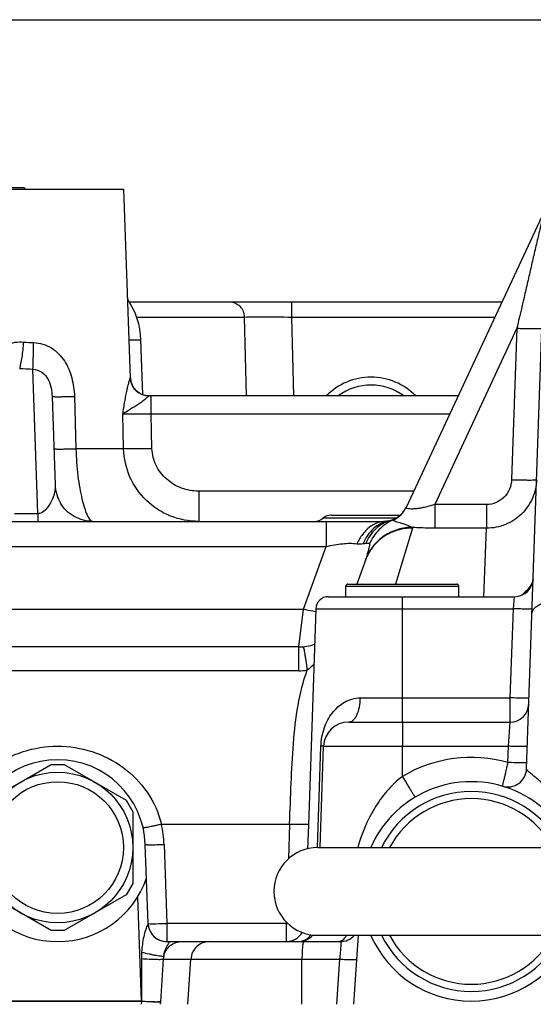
# Model space of a CAD drawing. Header units: millimetres. Extents: x 0 to 1189, y 0 to 841.
# Tile 10 of 68: x 546 to 579, y 124 to 187. Entities that reach past the tile are written whole.
import ezdxf

# ---------------------------------------------------------------- set-up
doc = ezdxf.new("R2010")
doc.units = ezdxf.units.MM
doc.header["$LTSCALE"] = 65.395
doc.layers.get('0').update_dxf_attribs({"linetype": 'CONTINUOUS'})
doc.layers.add('3_ALL_AXES', color=7, linetype='CONTINUOUS')
doc.layers.add('LAY0001', color=7, linetype='CONTINUOUS')

msp = doc.modelspace()

# ---------------------------------------------------------------- linework, layer by layer
at = {"color": 7, "linetype": 'Continuous'}
for p, q in [((393.874, 187.183), (655.474, 187.183)), ((578.598, 139.405), (579.941, 177.853)), ((546.557, 176.464), (502.79, 176.464)), ((546.557, 176.464), (546.596, 176.383)), ((579.712, 174.948), (570.908, 156.068)), ((553.243, 169.183), (577.024, 169.183)), ((548.32, 163.154), (548.517, 157.5)), ((574.226, 163.183), (554.518, 163.183)), ((548.862, 156.341), (548.862, 156.341)), ((478.791, 155.183), (569.724, 155.183)), ((569.608, 155.183), (569.609, 155.183)), ((569.612, 155.184), (569.609, 155.183)), ((568.321, 152.718), (567.762, 151.183)), ((567.074, 150.383), (567.074, 151.063)), ((567.194, 151.183), (574.154, 151.183)), ((574.274, 150.383), (574.274, 151.063)), ((565.954, 150.383), (577.823, 150.383)), ((564.065, 147.183), (508.882, 147.183)), ((570.674, 142.383), (577.543, 142.383)), ((565.423, 134.383), (565.648, 140.839)), ((544.294, 137.397), (548.253, 139.683)), ((548.253, 139.683), (549.094, 139.683)), ((549.094, 139.683), (553.053, 137.397)), ((553.053, 137.397), (553.474, 136.67)), ((553.474, 136.67), (553.474, 132.097)), ((564.675, 135.881), (564.673, 135.817)), ((565.274, 134.383), (584.874, 134.383)), ((553.474, 132.097), (553.053, 131.37)), ((548.253, 129.083), (544.294, 131.37)), ((553.053, 131.37), (549.094, 129.083)), ((554.446, 129.534), (554.446, 129.54)), ((549.094, 129.083), (548.253, 129.083)), ((565.274, 128.783), (584.874, 128.783)), ((555.645, 128.383), (566.714, 128.383))]:
    msp.add_line(p, q, dxfattribs=at)
at = {"color": 9, "linetype": 'Continuous'}
for p, q in [((563.593, 169.183), (563.593, 168.218)), ((553.715, 168.218), (560.588, 168.218)), ((560.588, 168.218), (560.711, 163.183)), ((563.593, 168.218), (563.716, 163.183)), ((563.593, 168.218), (576.574, 168.218)), ((577.98, 167.504), (572.737, 156.259)), ((577.98, 167.504), (577.643, 157.847)), ((553.237, 166.773), (553.993, 166.773)), ((547.417, 155.679), (547.095, 164.902)), ((553.319, 164.342), (553.322, 164.342)), ((549.749, 163.154), (549.847, 159.816)), ((554.648, 162.025), (554.648, 163.183)), ((552.889, 159.816), (552.835, 162.025)), ((573.686, 162.025), (554.648, 162.025)), ((554.697, 159.816), (554.648, 162.025)), ((552.889, 159.816), (549.847, 159.816)), ((557.675, 157.114), (557.675, 155.183)), ((571.396, 157.114), (557.675, 157.114)), ((572.737, 156.259), (572.737, 154.749)), ((576.041, 156.259), (572.737, 156.259)), ((576.041, 156.259), (576.041, 154.749)), ((545.93, 155.679), (547.417, 155.679)), ((547.417, 155.679), (547.417, 155.183)), ((565.812, 155.183), (565.812, 153.583)), ((571.328, 154.755), (570.235, 151.183)), ((576.041, 154.749), (572.737, 154.749)), ((575.865, 150.383), (576.041, 154.749)), ((507.135, 153.583), (565.812, 153.583)), ((564.356, 149.583), (565.812, 153.583)), ((567.074, 151.063), (574.274, 151.063)), ((570.674, 142.383), (570.674, 150.383)), ((577.755, 149.611), (577.823, 150.383)), ((508.591, 149.583), (564.356, 149.583)), ((564.065, 147.183), (564.356, 149.583)), ((565.155, 149.611), (577.755, 149.611)), ((577.557, 143.928), (577.755, 149.611)), ((564.065, 145.66), (564.065, 147.183)), ((564.065, 145.66), (508.882, 145.66)), ((567.996, 143.928), (577.557, 143.928)), ((577.543, 142.383), (577.557, 143.928)), ((577.449, 140.839), (577.543, 142.383)), ((565.256, 134.384), (565.476, 140.839)), ((570.674, 138.917), (570.674, 140.839)), ((570.674, 140.839), (577.449, 140.839)), ((577.413, 139.803), (577.449, 140.839)), ((555.297, 135.881), (563.476, 135.881)), ((563.476, 135.881), (563.399, 133.663)), ((564.673, 135.817), (564.62, 134.306)), ((555.469, 134.579), (555.645, 129.542)), ((555.645, 129.542), (555.645, 128.383)), ((563.258, 129.542), (555.645, 129.542)), ((563.261, 129.637), (563.258, 129.542)), ((563.258, 129.542), (563.258, 128.383)), ((555.412, 127.267), (566.662, 127.267)), ((556.977, 124.383), (557.178, 127.267)), ((564.249, 124.383), (564.267, 127.267)), ((566.662, 127.267), (566.46, 124.383)), ((554.02, 124.582), (543.328, 124.582)), ((554.02, 124.561), (543.328, 124.561)), ((554.02, 124.582), (554.02, 124.561)), ((554.026, 124.588), (554.039, 124.568)), ((554.027, 124.383), (554.039, 124.568)), ((555.232, 124.547), (555.221, 124.383))]:
    msp.add_line(p, q, dxfattribs=at)
at = {"color": 7, "linetype": 'Continuous'}
for points in [[(550.909, 155.184), (550.783, 155.189), (550.626, 155.204), (550.47, 155.229), (550.316, 155.263), (550.165, 155.308), (550.018, 155.361), (549.876, 155.424), (549.738, 155.495), (549.605, 155.575), (549.478, 155.663), (549.357, 155.759), (549.243, 155.863), (549.136, 155.974), (549.037, 156.09), (548.945, 156.213), (548.862, 156.341)], [(569.792, 155.215), (569.758, 155.208), (569.72, 155.201), (569.687, 155.195), (569.661, 155.19), (569.64, 155.187), (569.626, 155.185), (569.616, 155.184), (569.612, 155.184)]]:
    msp.add_lwpolyline(points, dxfattribs=at)
at = {"color": 9, "linetype": 'Continuous'}
for points in [[(571.328, 154.755), (571.281, 154.603), (571.229, 154.432)], [(554.026, 124.588), (554.025, 124.586), (554.024, 124.585), (554.023, 124.584), (554.022, 124.583), (554.021, 124.582), (554.02, 124.582)]]:
    msp.add_lwpolyline(points, dxfattribs=at)
at = {"color": 7, "linetype": 'Continuous'}
msp.add_circle((548.674, 134.383), 4.8, dxfattribs=at)
at = {"color": 9, "linetype": 'Continuous'}
msp.add_circle((548.674, 134.383), 4.2, dxfattribs=at)
at = {"color": 7, "linetype": 'Continuous'}
for centre, radius, start, end in [((549.196, 166.605), 4.8, 2, 34.58139), ((554.521, 164.383), 1.2, 182, 270), ((550.916, 157.583), 2.4, 182, 211.18278), ((569.476, 156.783), 1.6, 281.35943, 333.44016), ((577.823, 151.583), 1.2, 270, 358), ((567.194, 151.063), 0.12, 90, 180), ((574.154, 151.063), 0.12, 0, 90), ((565.954, 149.583), 0.8, 90, 178), ((564.065, 150.383), 3.2, 270, 288.419), ((577.543, 143.583), 1.2, 270, 358), ((577.399, 139.447), 1.2, 253.52647, 358), ((575.074, 131.583), 7, 43.64486, 136.35516), ((575.074, 131.583), 6.375, 26.05431, 153.94569), ((575.074, 131.583), 5.921, 28.22303, 151.77697), ((575.074, 131.583), 7, 136.58058, 156.41904), ((565.274, 131.583), 2.8, 90, 270), ((555.645, 129.583), 1.2, 182.36524, 270), ((564.054, 129.583), 1.2, 270, 319.28242), ((566.714, 129.583), 1.2, 270, 318.17641), ((575.074, 131.583), 7, 203.58096, 336.41904), ((575.074, 131.583), 6.375, 206.05431, 333.94569), ((575.074, 131.583), 5.921, 208.22303, 331.77697)]:
    msp.add_arc(centre, radius, start, end, dxfattribs=at)
at = {"color": 9, "linetype": 'Continuous'}
for centre, radius, start, end in [((547.3, 174.473), 7.889, 264.30974, 268.8878), ((547.298, 178.954), 14.053, 265.73789, 269.16959), ((569.463, 156.742), 1.594, 292.6733, 334.99111), ((565.23, 153.844), 3.289, 339.98193, 341.30576), ((578.608, 151.555), 0.414, 353.28182, 354.59531), ((578.662, 151.551), 0.36, 354.54742, 357.94273), ((564.065, 151.047), 5.387, 270.00339, 275.77522), ((575.074, 131.528), 8.6, 74.21671, 120.77223), ((548.658, 134.339), 6.816, 2.01298, 13.07526), ((555.64, 129.582), 1.195, 182.00002, 182.31163), ((555.643, 129.582), 1.197, 182.31205, 183.88181), ((564.418, 163.796), 34.274, 268.06046, 268.23412), ((563.258, 129.583), 1.199, 270.00453, 328.93809), ((555.646, 129.585), 1.203, 265.13627, 266.63448), ((555.645, 129.584), 1.201, 266.63383, 269.99479), ((555.645, 129.58), 1.197, 269.99595, 271.08783), ((555.645, 127.912), 0.472, 87.17627, 89.94907), ((564.013, 129.352), 0.968, 270.00603, 275.44677), ((564.011, 129.37), 0.987, 275.51205, 290.16085), ((566.551, 128.896), 0.514, 285.55485, 292.89481), ((560.994, 127.314), 6.971, 176.7251, 180.0959), ((556.643, 127.191), 1.233, 166.7707, 176.44844)]:
    msp.add_arc(centre, radius, start, end, dxfattribs=at)
at = {"color": 2, "linetype": 'Continuous'}
msp.add_ellipse((568.674, 160.383), major_axis=(0, 4), ratio=1, start_param=-0.795184, end_param=0.795184, dxfattribs=at)
at = {"color": 9, "linetype": 'Continuous'}
for points, knots in [([(579.712, 174.948), (579.708, 174.94), (579.704, 174.911), (579.689, 174.856), (579.671, 174.779), (579.641, 174.654), (579.601, 174.484), (579.551, 174.269), (579.498, 174.045), (579.427, 173.738), (579.335, 173.347), (579.225, 172.873), (579.076, 172.232), (578.888, 171.424), (578.662, 170.45), (578.359, 169.142), (578.132, 168.16), (577.98, 167.504)], [0, 0, 0, 0, 0.003451, 0.011484, 0.02224, 0.034576, 0.061843, 0.090985, 0.12116, 0.151983, 0.214833, 0.278678, 0.343144, 0.473225, 0.604249, 0.735846, 1, 1, 1, 1]), ([(559.649, 169.183), (559.769, 169.183), (560.013, 169.133), (560.321, 168.917), (560.53, 168.597), (560.584, 168.345), (560.588, 168.218)], [0, 0, 0, 0, 0.242925, 0.489985, 0.74287, 1, 1, 1, 1]), ([(560.588, 168.218), (560.978, 168.227), (561.98, 168.226), (562.982, 168.223), (563.593, 168.218)], [0, 0, 0, 0, 0.389533, 1, 1, 1, 1]), ([(577.98, 167.504), (578.084, 167.501), (578.288, 167.494), (578.584, 167.487), (578.857, 167.483), (579.096, 167.481), (579.27, 167.482), (579.385, 167.484), (579.453, 167.487), (579.505, 167.49), (579.545, 167.494), (579.565, 167.497), (579.579, 167.501), (579.579, 167.504)], [0, 0, 0, 0, 0.194717, 0.381911, 0.554435, 0.705671, 0.829836, 0.880245, 0.922209, 0.955342, 0.979354, 0.994108, 1, 1, 1, 1]), ([(543.965, 163.535), (543.977, 163.919), (544.081, 164.679), (544.45, 165.573), (544.941, 166.145), (545.407, 166.463), (545.949, 166.634), (546.329, 166.641), (546.517, 166.622)], [0, 0, 0, 0, 0.255033, 0.505191, 0.62829, 0.750805, 0.874376, 1, 1, 1, 1]), ([(546.254, 164.94), (546.286, 165.039), (546.343, 165.273), (546.442, 165.833), (546.492, 166.295), (546.517, 166.622)], [0, 0, 0, 0, 0.183546, 0.42202, 1, 1, 1, 1]), ([(547.095, 164.902), (547.109, 165.137), (547.129, 165.698), (547.142, 166.259), (547.147, 166.585)], [0, 0, 0, 0, 0.418884, 1, 1, 1, 1]), ([(547.147, 166.585), (547.345, 166.581), (547.742, 166.52), (548.289, 166.273), (548.753, 165.897), (549.242, 165.272), (549.624, 164.342), (549.738, 163.551), (549.749, 163.154)], [0, 0, 0, 0, 0.125525, 0.250542, 0.375009, 0.499424, 0.74883, 1, 1, 1, 1]), ([(547.095, 164.902), (547.299, 164.892), (547.705, 164.739), (548.094, 164.26), (548.273, 163.707), (548.313, 163.335), (548.32, 163.154)], [0, 0, 0, 0, 0.262539, 0.521589, 0.767685, 1, 1, 1, 1]), ([(552.835, 162.025), (552.857, 162.16), (552.898, 162.426), (552.962, 162.82), (553.029, 163.196), (553.099, 163.544), (553.16, 163.81), (553.207, 163.996), (553.238, 164.111), (553.266, 164.205), (553.288, 164.274), (553.304, 164.318), (553.313, 164.335), (553.317, 164.342), (553.319, 164.342)], [0, 0, 0, 0, 0.17239, 0.341452, 0.504067, 0.655847, 0.790547, 0.848912, 0.899611, 0.941276, 0.972561, 0.992306, 0.99762, 1, 1, 1, 1]), ([(554.518, 163.183), (554.365, 163.183), (554.057, 163.243), (553.664, 163.499), (553.395, 163.883), (553.324, 164.189), (553.319, 164.342)], [0, 0, 0, 0, 0.249948, 0.499928, 0.749949, 1, 1, 1, 1]), ([(548.32, 163.154), (548.32, 163.151), (548.332, 163.149), (548.348, 163.146), (548.381, 163.144), (548.423, 163.142), (548.479, 163.14), (548.575, 163.138), (548.723, 163.137), (548.931, 163.139), (549.176, 163.142), (549.453, 163.147), (549.648, 163.151), (549.749, 163.154)], [0, 0, 0, 0, 0.005155, 0.018497, 0.040356, 0.070682, 0.109339, 0.156138, 0.273165, 0.419356, 0.591689, 0.78658, 1, 1, 1, 1]), ([(552.835, 162.025), (552.955, 162.134), (553.176, 162.273), (553.488, 162.46), (553.752, 162.619), (553.971, 162.763), (554.137, 162.884), (554.249, 162.971), (554.345, 163.05), (554.422, 163.117), (554.475, 163.159), (554.506, 163.183), (554.518, 163.183)], [0, 0, 0, 0, 0.23737, 0.380512, 0.533676, 0.689285, 0.764446, 0.834869, 0.897307, 0.947843, 0.982729, 1, 1, 1, 1]), ([(554.648, 162.025), (554.289, 162.03), (553.685, 162.034), (553.08, 162.033), (552.835, 162.025)], [0, 0, 0, 0, 0.59323, 1, 1, 1, 1]), ([(548.436, 159.816), (548.436, 159.814), (548.448, 159.811), (548.464, 159.808), (548.496, 159.806), (548.538, 159.804), (548.593, 159.802), (548.688, 159.8), (548.834, 159.8), (549.039, 159.801), (549.28, 159.804), (549.554, 159.809), (549.746, 159.813), (549.847, 159.816)], [0, 0, 0, 0, 0.005144, 0.018461, 0.040285, 0.070561, 0.109164, 0.155899, 0.272802, 0.418905, 0.591229, 0.786256, 1, 1, 1, 1]), ([(549.847, 159.816), (549.859, 159.237), (549.917, 158.395), (550.074, 157.331), (550.213, 156.649), (550.366, 156.083), (550.526, 155.645), (550.677, 155.353), (550.806, 155.213), (550.87, 155.191)], [0, 0, 0, 0, 0.360306, 0.524144, 0.6698, 0.792713, 0.889401, 0.957974, 1, 1, 1, 1]), ([(557.675, 155.183), (557.065, 155.183), (555.834, 155.416), (554.257, 156.428), (553.179, 157.969), (552.906, 159.201), (552.889, 159.816)], [0, 0, 0, 0, 0.249533, 0.498544, 0.74842, 1, 1, 1, 1]), ([(554.697, 159.816), (554.34, 159.808), (553.738, 159.801), (553.135, 159.803), (552.889, 159.816)], [0, 0, 0, 0, 0.59184, 1, 1, 1, 1]), ([(557.675, 157.114), (557.306, 157.114), (556.563, 157.246), (555.75, 157.724), (555.239, 158.263), (554.844, 158.89), (554.705, 159.448), (554.697, 159.816)], [0, 0, 0, 0, 0.250014, 0.499916, 0.625348, 0.750748, 1, 1, 1, 1]), ([(577.643, 157.847), (577.636, 157.641), (577.544, 157.226), (577.19, 156.701), (576.665, 156.344), (576.248, 156.259), (576.041, 156.259)], [0, 0, 0, 0, 0.250032, 0.500054, 0.750042, 1, 1, 1, 1]), ([(579.242, 157.847), (579.228, 157.44), (579.041, 156.622), (578.325, 155.595), (577.275, 154.909), (576.45, 154.749), (576.041, 154.749)], [0, 0, 0, 0, 0.249711, 0.499523, 0.749621, 1, 1, 1, 1]), ([(577.643, 157.847), (577.747, 157.843), (577.951, 157.837), (578.247, 157.83), (578.52, 157.825), (578.759, 157.823), (578.933, 157.824), (579.048, 157.827), (579.115, 157.829), (579.167, 157.832), (579.207, 157.836), (579.228, 157.84), (579.242, 157.844), (579.242, 157.847)], [0, 0, 0, 0, 0.194717, 0.381911, 0.554435, 0.705671, 0.829836, 0.880245, 0.922209, 0.955342, 0.979354, 0.994108, 1, 1, 1, 1]), ([(548.517, 157.5), (548.522, 157.35), (548.507, 157.044), (548.341, 156.578), (548.063, 156.068), (547.683, 155.671), (547.417, 155.679)], [0, 0, 0, 0, 0.198506, 0.403102, 0.645535, 1, 1, 1, 1]), ([(570.915, 156.031), (570.913, 156.033), (570.904, 156.043), (570.904, 156.059), (570.908, 156.068)], [0, 0, 0, 0, 0.279939, 1, 1, 1, 1]), ([(572.737, 156.259), (572.541, 156.195), (572.247, 156.112), (571.858, 156.032), (571.587, 155.992), (571.347, 155.972), (571.149, 155.972), (571.011, 155.989), (570.935, 156.011), (570.915, 156.031)], [0, 0, 0, 0, 0.331656, 0.490975, 0.639914, 0.771914, 0.879519, 0.956324, 1, 1, 1, 1]), ([(569.609, 155.183), (569.428, 155.183), (569.052, 155.114), (568.538, 154.817), (568.096, 154.355), (567.873, 153.972), (567.776, 153.763)], [0, 0, 0, 0, 0.222879, 0.459205, 0.717547, 1, 1, 1, 1]), ([(569.791, 155.215), (569.617, 155.18), (569.273, 155.059), (568.651, 154.629), (568.32, 154.131), (568.168, 153.772)], [0, 0, 0, 0, 0.236557, 0.479718, 1, 1, 1, 1]), ([(569.916, 155.245), (569.575, 155.147), (568.914, 154.766), (568.494, 154.137), (568.347, 153.791)], [0, 0, 0, 0, 0.485811, 1, 1, 1, 1]), ([(570.078, 155.271), (569.751, 155.127), (569.141, 154.71), (568.723, 154.102), (568.571, 153.772)], [0, 0, 0, 0, 0.495875, 1, 1, 1, 1]), ([(569.916, 155.245), (569.948, 155.254), (570.001, 155.268), (570.057, 155.275), (570.078, 155.271)], [0, 0, 0, 0, 0.605743, 1, 1, 1, 1]), ([(570.078, 155.271), (570.078, 155.266), (570.089, 155.257), (570.11, 155.244), (570.145, 155.228), (570.218, 155.199), (570.339, 155.159), (570.514, 155.105), (570.718, 155.04), (570.999, 154.944), (571.206, 154.857), (571.34, 154.802)], [0, 0, 0, 0, 0.009564, 0.028238, 0.056815, 0.095413, 0.201229, 0.339982, 0.502682, 0.677728, 1, 1, 1, 1]), ([(571.328, 154.755), (571.003, 154.76), (570.35, 154.672), (569.461, 154.253), (568.746, 153.588), (568.43, 153.018), (568.321, 152.718)], [0, 0, 0, 0, 0.25248, 0.503182, 0.752131, 1, 1, 1, 1]), ([(571.34, 154.802), (571.018, 154.805), (570.372, 154.715), (569.492, 154.301), (568.779, 153.647), (568.458, 153.086), (568.346, 152.79)], [0, 0, 0, 0, 0.252079, 0.502778, 0.751951, 1, 1, 1, 1]), ([(572.737, 154.749), (572.618, 154.749), (572.152, 154.754), (571.686, 154.775), (571.34, 154.802)], [0, 0, 0, 0, 0.255292, 1, 1, 1, 1]), ([(565.812, 153.583), (566.161, 153.663), (566.81, 153.778), (567.477, 153.803), (567.776, 153.763)], [0, 0, 0, 0, 0.541562, 1, 1, 1, 1]), ([(567.776, 153.763), (567.843, 153.754), (567.975, 153.75), (568.105, 153.766), (568.168, 153.772)], [0, 0, 0, 0, 0.516424, 1, 1, 1, 1]), ([(568.168, 153.772), (568.184, 153.773), (568.244, 153.779), (568.303, 153.786), (568.347, 153.791)], [0, 0, 0, 0, 0.266043, 1, 1, 1, 1]), ([(568.571, 153.772), (568.581, 153.765), (568.585, 153.73), (568.579, 153.681), (568.568, 153.619), (568.549, 153.53), (568.522, 153.417), (568.488, 153.283), (568.454, 153.151), (568.408, 152.987), (568.372, 152.867), (568.346, 152.79)], [0, 0, 0, 0, 0.034225, 0.088977, 0.152745, 0.220077, 0.358038, 0.495565, 0.629951, 0.75962, 1, 1, 1, 1]), ([(568.347, 153.791), (568.392, 153.797), (568.467, 153.804), (568.546, 153.789), (568.571, 153.772)], [0, 0, 0, 0, 0.59442, 1, 1, 1, 1]), ([(578.991, 151.384), (578.94, 151.231), (578.733, 150.895), (578.459, 150.62), (578.286, 150.478)], [0, 0, 0, 0, 0.419633, 1, 1, 1, 1]), ([(579.013, 151.469), (579.012, 151.462), (579.006, 151.434), (578.998, 151.406), (578.991, 151.384)], [0, 0, 0, 0, 0.232831, 1, 1, 1, 1]), ([(578.944, 149.296), (578.946, 149.358), (578.98, 149.487), (579.106, 149.659), (579.298, 149.811), (579.653, 149.993), (580.212, 150.136), (580.689, 150.164), (580.942, 150.157)], [0, 0, 0, 0, 0.078404, 0.166284, 0.26944, 0.389712, 0.675665, 1, 1, 1, 1]), ([(565.148, 149.422), (565.083, 149.431), (564.817, 149.471), (564.553, 149.53), (564.356, 149.583)], [0, 0, 0, 0, 0.243848, 1, 1, 1, 1]), ([(578.955, 149.611), (578.954, 149.609), (578.944, 149.606), (578.929, 149.603), (578.899, 149.601), (578.84, 149.597), (578.739, 149.595), (578.592, 149.594), (578.413, 149.595), (578.208, 149.598), (577.986, 149.604), (577.833, 149.609), (577.755, 149.611)], [0, 0, 0, 0, 0.005892, 0.020646, 0.044658, 0.077792, 0.170162, 0.294328, 0.445563, 0.618088, 0.805282, 1, 1, 1, 1]), ([(564.607, 145.687), (564.582, 145.897), (564.545, 146.194), (564.491, 146.563), (564.455, 146.782), (564.423, 146.953), (564.392, 147.083), (564.37, 147.152), (564.347, 147.196), (564.336, 147.195)], [0, 0, 0, 0, 0.411829, 0.582971, 0.727147, 0.842092, 0.926094, 0.978217, 1, 1, 1, 1]), ([(563.476, 135.881), (563.508, 136.747), (563.57, 138.459), (563.7, 140.986), (563.958, 143.408), (564.332, 144.964), (564.607, 145.687)], [0, 0, 0, 0, 0.262325, 0.518997, 0.765822, 1, 1, 1, 1]), ([(565.476, 140.839), (565.49, 141.243), (565.629, 142.005), (566.148, 142.995), (566.81, 143.601), (567.456, 143.877), (567.814, 143.928), (567.996, 143.928)], [0, 0, 0, 0, 0.277098, 0.522085, 0.755521, 0.875258, 1, 1, 1, 1]), ([(567.247, 142.383), (567.296, 142.383), (567.4, 142.406), (567.54, 142.5), (567.667, 142.646), (567.823, 142.919), (567.954, 143.353), (567.993, 143.728), (567.996, 143.928)], [0, 0, 0, 0, 0.079082, 0.167365, 0.270572, 0.390611, 0.675793, 1, 1, 1, 1]), ([(578.756, 143.928), (578.756, 143.925), (578.745, 143.922), (578.73, 143.92), (578.7, 143.917), (578.641, 143.913), (578.541, 143.911), (578.394, 143.91), (578.214, 143.911), (578.01, 143.915), (577.788, 143.92), (577.635, 143.925), (577.557, 143.928)], [0, 0, 0, 0, 0.005892, 0.020646, 0.044658, 0.077792, 0.170162, 0.294328, 0.445563, 0.618088, 0.805282, 1, 1, 1, 1]), ([(542.05, 135.881), (542.227, 136.6), (542.851, 137.98), (544.429, 139.593), (546.441, 140.612), (548.674, 140.96), (550.906, 140.612), (552.919, 139.593), (554.496, 137.98), (555.12, 136.6), (555.297, 135.881)], [0, 0, 0, 0, 0.125092, 0.249656, 0.374497, 0.500001, 0.625505, 0.750346, 0.874909, 1, 1, 1, 1]), ([(565.648, 140.839), (565.648, 140.838), (565.643, 140.839), (565.636, 140.838), (565.621, 140.838), (565.593, 140.837), (565.543, 140.838), (565.501, 140.839), (565.476, 140.839)], [0, 0, 0, 0, 0.016535, 0.064358, 0.14364, 0.254182, 0.567554, 1, 1, 1, 1]), ([(578.648, 140.839), (578.648, 140.837), (578.637, 140.834), (578.622, 140.831), (578.592, 140.828), (578.533, 140.825), (578.433, 140.823), (578.286, 140.822), (578.106, 140.823), (577.902, 140.826), (577.68, 140.832), (577.527, 140.837), (577.449, 140.839)], [0, 0, 0, 0, 0.005892, 0.020646, 0.044658, 0.077792, 0.170162, 0.294328, 0.445563, 0.618088, 0.805282, 1, 1, 1, 1]), ([(577.059, 138.296), (577.061, 138.295), (577.062, 138.312), (577.07, 138.326), (577.078, 138.365), (577.091, 138.413), (577.107, 138.476), (577.134, 138.583), (577.173, 138.747), (577.226, 138.971), (577.285, 139.229), (577.348, 139.51), (577.391, 139.704), (577.413, 139.803)], [0, 0, 0, 0, 0.004801, 0.019079, 0.042731, 0.075543, 0.11721, 0.167344, 0.291073, 0.44215, 0.614993, 0.803242, 1, 1, 1, 1]), ([(578.612, 139.803), (578.612, 139.801), (578.601, 139.798), (578.586, 139.795), (578.556, 139.793), (578.497, 139.789), (578.397, 139.787), (578.25, 139.786), (578.07, 139.787), (577.866, 139.79), (577.644, 139.796), (577.491, 139.801), (577.413, 139.803)], [0, 0, 0, 0, 0.005892, 0.020646, 0.044658, 0.077792, 0.170162, 0.294327, 0.445563, 0.618088, 0.805282, 1, 1, 1, 1]), ([(570.674, 138.917), (569.96, 138.359), (568.766, 136.943), (568.067, 135.253), (567.828, 134.384)], [0, 0, 0, 0, 0.501272, 1, 1, 1, 1]), ([(570.674, 138.917), (570.726, 138.829), (570.828, 138.659), (570.977, 138.411), (571.115, 138.185), (571.236, 137.988), (571.325, 137.845), (571.385, 137.751), (571.42, 137.697), (571.448, 137.655), (571.47, 137.622), (571.482, 137.61), (571.49, 137.597), (571.492, 137.598)], [0, 0, 0, 0, 0.196549, 0.384675, 0.55745, 0.708474, 0.83217, 0.8823, 0.923975, 0.956817, 0.980525, 0.994908, 1, 1, 1, 1]), ([(580.514, 137.436), (580.326, 137.698), (580.025, 138.064), (579.592, 138.492), (579.289, 138.758), (579.02, 138.978), (578.806, 139.151), (578.671, 139.272), (578.61, 139.354), (578.598, 139.39), (578.598, 139.405)], [0, 0, 0, 0, 0.350128, 0.512736, 0.660686, 0.788171, 0.889493, 0.96022, 0.983635, 1, 1, 1, 1]), ([(554.128, 135.652), (554.129, 135.649), (554.14, 135.649), (554.155, 135.649), (554.185, 135.652), (554.243, 135.66), (554.341, 135.677), (554.484, 135.704), (554.659, 135.74), (554.858, 135.782), (555.073, 135.83), (555.221, 135.864), (555.297, 135.881)], [0, 0, 0, 0, 0.005841, 0.020553, 0.044517, 0.077592, 0.169828, 0.293862, 0.445013, 0.61755, 0.80491, 1, 1, 1, 1]), ([(563.476, 135.881), (563.554, 135.879), (563.707, 135.874), (563.929, 135.868), (564.133, 135.865), (564.313, 135.864), (564.46, 135.865), (564.56, 135.867), (564.619, 135.871), (564.649, 135.873), (564.664, 135.876), (564.675, 135.879), (564.675, 135.881)], [0, 0, 0, 0, 0.194717, 0.38191, 0.554434, 0.705669, 0.829835, 0.922206, 0.955339, 0.979352, 0.994107, 1, 1, 1, 1]), ([(554.27, 134.579), (554.27, 134.577), (554.281, 134.574), (554.296, 134.571), (554.326, 134.568), (554.385, 134.565), (554.486, 134.562), (554.633, 134.561), (554.812, 134.563), (555.017, 134.566), (555.239, 134.571), (555.392, 134.576), (555.469, 134.579)], [0, 0, 0, 0, 0.005892, 0.020646, 0.044658, 0.077792, 0.170162, 0.294328, 0.445563, 0.618088, 0.805282, 1, 1, 1, 1]), ([(554.437, 129.51), (554.418, 129.461), (554.365, 129.346), (554.266, 129.078), (554.159, 128.694), (554.074, 128.209), (554.044, 127.878), (554.035, 127.713)], [0, 0, 0, 0, 0.08584, 0.203377, 0.463235, 0.730841, 1, 1, 1, 1]), ([(554.446, 129.54), (554.446, 129.539), (554.445, 129.528), (554.44, 129.518), (554.437, 129.51)], [0, 0, 0, 0, 0.156054, 1, 1, 1, 1]), ([(554.446, 129.542), (554.446, 129.538), (554.462, 129.536), (554.471, 129.534), (554.48, 129.533)], [0, 0, 0, 0, 0.276364, 1, 1, 1, 1]), ([(554.448, 129.501), (554.458, 129.36), (554.528, 129.08), (554.772, 128.724), (555.124, 128.474), (555.403, 128.399), (555.544, 128.387)], [0, 0, 0, 0, 0.249976, 0.499956, 0.749962, 1, 1, 1, 1]), ([(554.505, 129.531), (554.562, 129.527), (554.707, 129.524), (555.087, 129.525), (555.411, 129.533), (555.645, 129.542)], [0, 0, 0, 0, 0.149589, 0.382186, 1, 1, 1, 1]), ([(564.351, 128.444), (564.399, 128.461), (564.588, 128.547), (564.749, 128.691), (564.842, 128.817)], [0, 0, 0, 0, 0.246136, 1, 1, 1, 1]), ([(566.751, 128.423), (566.787, 128.438), (566.939, 128.523), (567.052, 128.666), (567.117, 128.783)], [0, 0, 0, 0, 0.226114, 1, 1, 1, 1]), ([(555.443, 127.473), (555.505, 127.726), (555.808, 128.202), (556.343, 128.383), (556.603, 128.383)], [0, 0, 0, 0, 0.500571, 1, 1, 1, 1]), ([(555.713, 128.377), (555.729, 128.374), (555.765, 128.36), (555.766, 128.293), (555.726, 128.221), (555.666, 128.114), (555.585, 127.974), (555.505, 127.804), (555.456, 127.651), (555.442, 127.538), (555.444, 127.492), (555.443, 127.474)], [0, 0, 0, 0, 0.049383, 0.096139, 0.176315, 0.299728, 0.464395, 0.660455, 0.863474, 0.945101, 1, 1, 1, 1]), ([(555.668, 128.383), (555.672, 128.383), (555.688, 128.382), (555.703, 128.38), (555.713, 128.377)], [0, 0, 0, 0, 0.276622, 1, 1, 1, 1]), ([(558.371, 128.383), (558.222, 128.383), (557.921, 128.326), (557.536, 128.082), (557.266, 127.712), (557.188, 127.416), (557.178, 127.267)], [0, 0, 0, 0, 0.249578, 0.499397, 0.749564, 1, 1, 1, 1]), ([(564.371, 128.383), (564.362, 128.383), (564.344, 128.348), (564.33, 128.29), (564.313, 128.186), (564.298, 128.051), (564.286, 127.885), (564.272, 127.62), (564.268, 127.412), (564.267, 127.267)], [0, 0, 0, 0, 0.025406, 0.083121, 0.174379, 0.296616, 0.445786, 0.616786, 1, 1, 1, 1]), ([(566.714, 128.383), (566.723, 128.383), (566.737, 128.347), (566.741, 128.291), (566.745, 128.187), (566.74, 128.052), (566.73, 127.885), (566.706, 127.62), (566.681, 127.411), (566.662, 127.267)], [0, 0, 0, 0, 0.023473, 0.079033, 0.168875, 0.290764, 0.440663, 0.613178, 1, 1, 1, 1]), ([(554.035, 127.713), (554.196, 127.671), (554.435, 127.613), (554.746, 127.548), (554.955, 127.509), (555.134, 127.481), (555.277, 127.464), (555.374, 127.461), (555.428, 127.463), (555.443, 127.473)], [0, 0, 0, 0, 0.348303, 0.513964, 0.664249, 0.79267, 0.893765, 0.963463, 1, 1, 1, 1]), ([(554.023, 127.303), (554.186, 127.291), (554.426, 127.275), (554.735, 127.261), (554.942, 127.254), (555.117, 127.251), (555.255, 127.25), (555.349, 127.257), (555.398, 127.26), (555.412, 127.267)], [0, 0, 0, 0, 0.351821, 0.517988, 0.66822, 0.796219, 0.896647, 0.96539, 1, 1, 1, 1]), ([(566.662, 127.267), (566.803, 127.258), (567.007, 127.247), (567.266, 127.239), (567.429, 127.237), (567.559, 127.238), (567.663, 127.243), (567.716, 127.251), (567.754, 127.259), (567.755, 127.267)], [0, 0, 0, 0, 0.386699, 0.558474, 0.707923, 0.830027, 0.920759, 0.977385, 1, 1, 1, 1]), ([(554.026, 124.588), (554.172, 124.578), (554.444, 124.562), (554.766, 124.546), (554.982, 124.541), (555.099, 124.539), (555.178, 124.541), (555.219, 124.542), (555.232, 124.547)], [0, 0, 0, 0, 0.362843, 0.677027, 0.80196, 0.899439, 0.966146, 1, 1, 1, 1]), ([(555.232, 124.547), (555.22, 124.541), (555.178, 124.537), (555.1, 124.531), (554.985, 124.53), (554.838, 124.531), (554.663, 124.536), (554.394, 124.546), (554.184, 124.558), (554.039, 124.568)], [0, 0, 0, 0, 0.034515, 0.101331, 0.198651, 0.323287, 0.471043, 0.636914, 1, 1, 1, 1])]:
    msp.add_open_spline(points, degree=3, knots=knots, dxfattribs=at)
for points in [[(571.34, 154.802), (571.336, 154.786), (571.332, 154.771), (571.328, 154.755)], [(579.019, 151.507), (579.018, 151.494), (579.016, 151.481), (579.013, 151.469)], [(565.032, 146.087), (564.897, 145.946), (564.757, 145.81), (564.607, 145.687)], [(554.48, 129.533), (554.488, 129.532), (554.497, 129.531), (554.505, 129.531)], [(566.562, 128.383), (566.605, 128.383), (566.648, 128.39), (566.689, 128.401)], [(554.023, 127.303), (554.024, 126.398), (554.025, 125.493), (554.026, 124.588)], [(555.412, 127.267), (555.353, 126.36), (555.293, 125.454), (555.232, 124.547)], [(554.039, 124.568), (554.034, 124.564), (554.026, 124.561), (554.021, 124.564)]]:
    msp.add_open_spline(points, degree=3, dxfattribs=at)
at = {"layer": '3_ALL_AXES', "color": 7, "linetype": 'Continuous'}
for p, q in [((496.446, 176.383), (552.901, 176.383)), ((554.446, 129.54), (554.27, 134.579)), ((567.861, 128.783), (567.553, 124.383))]:
    msp.add_line(p, q, dxfattribs=at)
at = {"layer": '3_ALL_AXES', "color": 9, "linetype": 'Continuous'}
msp.add_line((554.02, 124.582), (553.787, 131.244), dxfattribs=at)
at = {"layer": '3_ALL_AXES', "color": 7, "linetype": 'Continuous'}
for centre, radius, start, end in [((568.674, 160.383), 3.5, 53.16375, 126.83625), ((548.674, 134.383), 5.6, 2, 178), ((575.074, 131.583), 7, 136.58053, 156.42058), ((575.043, 131.613), 6.957, 136.3549, 136.58073), ((548.674, 134.383), 6, 199.03947, 340.96053)]:
    msp.add_arc(centre, radius, start, end, dxfattribs=at)
at = {"layer": 'LAY0001', "color": 7, "linetype": 'Continuous'}
for p, q in [((553.322, 164.342), (552.901, 176.383)), ((554.116, 163.255), (553.993, 166.773)), ((566.136, 155.583), (570.534, 155.583)), ((565.155, 149.611), (564.673, 135.817)), ((567.247, 142.383), (570.674, 142.383))]:
    msp.add_line(p, q, dxfattribs=at)
at = {"layer": 'LAY0001', "color": 9, "linetype": 'Continuous'}
for p, q in [((570.249, 155.383), (565.607, 155.383)), ((570.674, 142.383), (570.674, 140.839)), ((565.648, 140.839), (570.674, 140.839))]:
    msp.add_line(p, q, dxfattribs=at)
at = {"layer": 'LAY0001', "color": 7, "linetype": 'Continuous'}
for centre, radius, start, end in [((565.077, 155.983), 0.8, 270, 311.40962), ((566.136, 154.783), 0.8, 90, 131.40962), ((567.247, 140.783), 1.6, 90, 178)]:
    msp.add_arc(centre, radius, start, end, dxfattribs=at)

doc.saveas('drawing.dxf')
